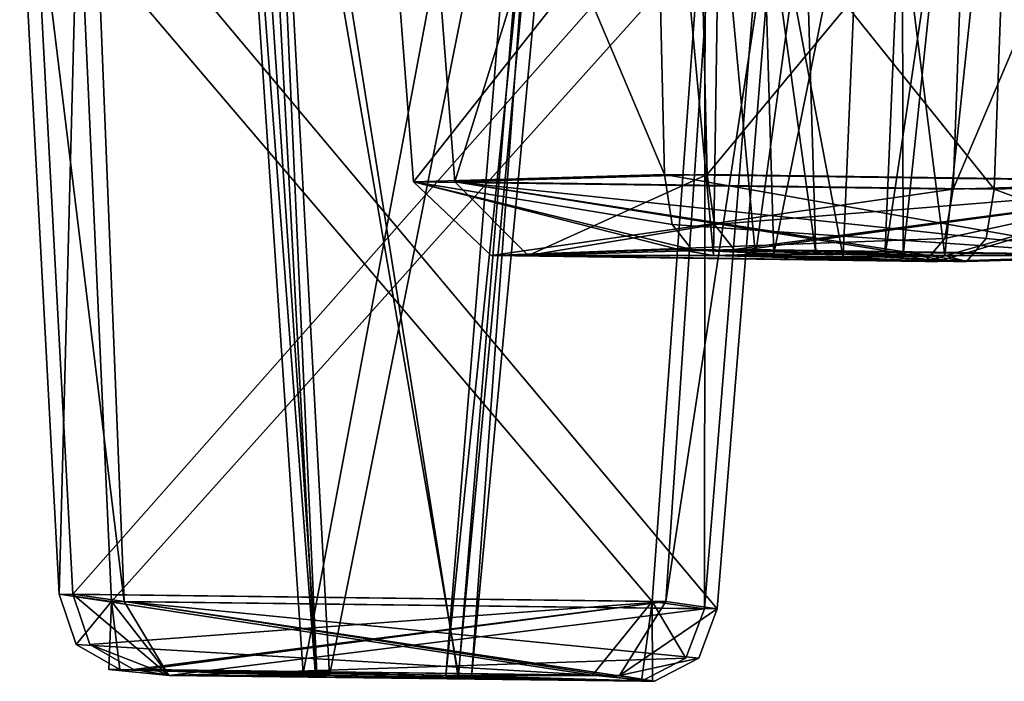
# Model space of a CAD drawing. Header units: inches. Extents: x 0.45 to 9.5, y -0.08 to 2.37.
# Tile 235 of 256: x 3.913 to 4.0089, y -0.0748 to -0.0104. Entities that reach past the tile are written whole.
import ezdxf

# ---------------------------------------------------------------- set-up
doc = ezdxf.new("R2010")
doc.units = ezdxf.units.IN
doc.header["$LTSCALE"] = 86.857513
doc.header["$MEASUREMENT"] = 0
for name, color, linetype in [('1666', 7, 'CONTINUOUS'), ('1667', 7, 'CONTINUOUS'), ('1668', 7, 'CONTINUOUS'), ('1669', 7, 'CONTINUOUS'), ('1670', 7, 'CONTINUOUS'), ('1671', 7, 'CONTINUOUS'), ('1672', 7, 'CONTINUOUS'), ('1735', 7, 'CONTINUOUS'), ('1736', 7, 'CONTINUOUS'), ('1737', 7, 'CONTINUOUS'), ('1738', 7, 'CONTINUOUS'), ('1739', 7, 'CONTINUOUS'), ('1740', 7, 'CONTINUOUS'), ('1741', 7, 'CONTINUOUS'), ('238', 7, 'CONTINUOUS'), ('239', 7, 'CONTINUOUS'), ('240', 7, 'CONTINUOUS'), ('241', 7, 'CONTINUOUS'), ('242', 7, 'CONTINUOUS'), ('243', 7, 'CONTINUOUS'), ('244', 7, 'CONTINUOUS'), ('348', 7, 'CONTINUOUS'), ('349', 7, 'CONTINUOUS'), ('350', 7, 'CONTINUOUS'), ('351', 7, 'CONTINUOUS'), ('352', 7, 'CONTINUOUS'), ('353', 7, 'CONTINUOUS'), ('354', 7, 'CONTINUOUS')]:
    doc.layers.add(name, color=color, linetype=linetype)

msp = doc.modelspace()

# ---------------------------------------------------------------- linework, layer by layer
at = {"layer": '1666', "linetype": 'CONTINUOUS'}
for points in [[(4.016871, 0.097844, -7.136136), (3.986588, 0.097638, -7.15029), (4.003069, -0.03335, -7.133673), (4.016871, 0.097844, -7.136136)], [(4.002726, 0.098048, -7.105847), (4.016871, 0.097844, -7.136136), (3.997212, -0.033523, -7.121032), (4.002726, 0.098048, -7.105847)], [(3.997212, -0.033523, -7.121032), (4.016871, 0.097844, -7.136136), (4.003069, -0.03335, -7.133673), (3.997212, -0.033523, -7.121032)], [(4.003069, -0.03335, -7.133673), (3.986588, 0.097638, -7.15029), (3.990494, -0.033179, -7.139532), (4.003069, -0.03335, -7.133673)]]:
    msp.add_3dface(points, dxfattribs=at)
at = {"layer": '1667', "linetype": 'CONTINUOUS'}
for points in [[(3.972442, 0.097844, -7.120003), (4.002726, 0.098048, -7.105847), (3.984637, -0.033352, -7.126892), (3.972442, 0.097844, -7.120003)], [(3.986588, 0.097638, -7.15029), (3.972442, 0.097844, -7.120003), (3.990494, -0.033179, -7.139532), (3.986588, 0.097638, -7.15029)], [(3.990494, -0.033179, -7.139532), (3.972442, 0.097844, -7.120003), (3.984637, -0.033352, -7.126892), (3.990494, -0.033179, -7.139532)], [(4.002726, 0.098048, -7.105847), (3.997212, -0.033523, -7.121032), (3.984637, -0.033352, -7.126892), (4.002726, 0.098048, -7.105847)]]:
    msp.add_3dface(points, dxfattribs=at)
at = {"layer": '1668', "linetype": 'CONTINUOUS'}
for points in [[(3.982544, -0.032773, -7.161427), (3.984637, -0.033352, -7.126892), (3.962502, -0.033339, -7.119618), (3.982544, -0.032773, -7.161427)], [(3.962502, -0.033339, -7.119618), (3.984637, -0.033352, -7.126892), (4.00388, -0.033929, -7.098701), (3.962502, -0.033339, -7.119618)], [(3.990494, -0.033179, -7.139532), (3.984637, -0.033352, -7.126892), (3.982544, -0.032773, -7.161427), (3.990494, -0.033179, -7.139532)], [(3.983826, -0.032773, -7.161864), (3.990494, -0.033179, -7.139532), (3.982544, -0.032773, -7.161427), (3.983826, -0.032773, -7.161864)], [(4.003069, -0.03335, -7.133673), (3.990494, -0.033179, -7.139532), (3.983826, -0.032773, -7.161864), (4.003069, -0.03335, -7.133673)], [(4.025204, -0.033363, -7.140946), (4.003069, -0.03335, -7.133673), (3.983826, -0.032773, -7.161864), (4.025204, -0.033363, -7.140946)], [(3.984637, -0.033352, -7.126892), (3.997212, -0.033523, -7.121032), (4.00388, -0.033929, -7.098701), (3.984637, -0.033352, -7.126892)], [(3.997212, -0.033523, -7.121032), (4.003069, -0.03335, -7.133673), (4.005162, -0.03393, -7.099137), (3.997212, -0.033523, -7.121032)], [(4.00388, -0.033929, -7.098701), (3.997212, -0.033523, -7.121032), (4.005162, -0.03393, -7.099137), (4.00388, -0.033929, -7.098701)], [(4.005162, -0.03393, -7.099137), (4.003069, -0.03335, -7.133673), (4.025204, -0.033363, -7.140946), (4.005162, -0.03393, -7.099137)]]:
    msp.add_3dface(points, dxfattribs=at)
at = {"layer": '1669', "linetype": 'CONTINUOUS'}
for points in [[(3.979909, -0.025449, -7.168681), (4.032419, -0.026164, -7.144153), (3.980647, -0.030339, -7.16665), (3.979909, -0.025449, -7.168681)], [(4.032419, -0.026164, -7.144153), (3.982544, -0.032773, -7.161427), (3.980647, -0.030339, -7.16665), (4.032419, -0.026164, -7.144153)], [(3.983826, -0.032773, -7.161864), (3.982544, -0.032773, -7.161427), (4.032419, -0.026164, -7.144153), (3.983826, -0.032773, -7.161864)], [(4.025204, -0.033363, -7.140946), (3.983826, -0.032773, -7.161864), (4.032419, -0.026164, -7.144153), (4.025204, -0.033363, -7.140946)], [(4.007882, -0.02688, -7.091647), (4.025204, -0.033363, -7.140946), (4.032419, -0.026164, -7.144153), (4.007882, -0.02688, -7.091647)], [(4.025204, -0.033363, -7.140946), (4.007882, -0.02688, -7.091647), (4.007087, -0.031691, -7.093838), (4.025204, -0.033363, -7.140946)], [(4.005162, -0.03393, -7.099137), (4.025204, -0.033363, -7.140946), (4.007087, -0.031691, -7.093838), (4.005162, -0.03393, -7.099137)]]:
    msp.add_3dface(points, dxfattribs=at)
at = {"layer": '1670', "linetype": 'CONTINUOUS'}
for points in [[(3.978175, 0.047225, -7.173458), (4.038703, 0.045399, -7.145194), (3.979909, -0.025449, -7.168681), (3.978175, 0.047225, -7.173458)], [(4.038703, 0.045399, -7.145194), (4.032419, -0.026164, -7.144153), (3.979909, -0.025449, -7.168681), (4.038703, 0.045399, -7.145194)], [(4.01041, 0.043582, -7.084686), (4.007882, -0.02688, -7.091647), (4.032419, -0.026164, -7.144153), (4.01041, 0.043582, -7.084686)]]:
    msp.add_3dface(points, dxfattribs=at)
at = {"layer": '1671', "linetype": 'CONTINUOUS'}
for points in [[(3.949885, 0.045399, -7.112942), (3.978175, 0.047225, -7.173458), (3.955373, -0.026164, -7.116176), (3.949885, 0.045399, -7.112942)], [(3.978175, 0.047225, -7.173458), (3.979909, -0.025449, -7.168681), (3.955373, -0.026164, -7.116176), (3.978175, 0.047225, -7.173458)], [(4.01041, 0.043582, -7.084686), (3.949885, 0.045399, -7.112942), (4.007882, -0.02688, -7.091647), (4.01041, 0.043582, -7.084686)], [(4.007882, -0.02688, -7.091647), (3.949885, 0.045399, -7.112942), (3.955373, -0.026164, -7.116176), (4.007882, -0.02688, -7.091647)]]:
    msp.add_3dface(points, dxfattribs=at)
at = {"layer": '1672', "linetype": 'CONTINUOUS'}
for points in [[(3.979909, -0.025449, -7.168681), (3.962502, -0.033339, -7.119618), (3.955373, -0.026164, -7.116176), (3.979909, -0.025449, -7.168681)], [(3.962502, -0.033339, -7.119618), (3.979909, -0.025449, -7.168681), (3.980647, -0.030339, -7.16665), (3.962502, -0.033339, -7.119618)], [(4.005162, -0.03393, -7.099137), (4.007087, -0.031691, -7.093838), (3.955373, -0.026164, -7.116176), (4.005162, -0.03393, -7.099137)], [(3.962502, -0.033339, -7.119618), (4.00388, -0.033929, -7.098701), (3.955373, -0.026164, -7.116176), (3.962502, -0.033339, -7.119618)], [(4.00388, -0.033929, -7.098701), (4.005162, -0.03393, -7.099137), (3.955373, -0.026164, -7.116176), (4.00388, -0.033929, -7.098701)], [(4.007087, -0.031691, -7.093838), (4.007882, -0.02688, -7.091647), (3.955373, -0.026164, -7.116176), (4.007087, -0.031691, -7.093838)], [(3.982544, -0.032773, -7.161427), (3.962502, -0.033339, -7.119618), (3.980647, -0.030339, -7.16665), (3.982544, -0.032773, -7.161427)]]:
    msp.add_3dface(points, dxfattribs=at)
at = {"layer": '1735', "linetype": 'CONTINUOUS'}
for points in [[(3.99869, 0.098048, -1.75074), (3.968385, 0.097844, -1.73663), (3.993153, -0.033523, -1.735563), (3.99869, 0.098048, -1.75074)], [(3.968385, 0.097844, -1.73663), (3.982485, 0.097638, -1.706321), (3.980541, -0.03335, -1.729645), (3.968385, 0.097844, -1.73663)], [(3.993153, -0.033523, -1.735563), (3.968385, 0.097844, -1.73663), (3.980541, -0.03335, -1.729645), (3.993153, -0.033523, -1.735563)], [(3.980541, -0.03335, -1.729645), (3.982485, 0.097638, -1.706321), (3.986407, -0.033179, -1.717073), (3.980541, -0.03335, -1.729645)]]:
    msp.add_3dface(points, dxfattribs=at)
at = {"layer": '1736', "linetype": 'CONTINUOUS'}
for points in [[(3.982485, 0.097638, -1.706321), (4.01279, 0.097844, -1.72043), (3.986407, -0.033179, -1.717073), (3.982485, 0.097638, -1.706321)], [(3.986407, -0.033179, -1.717073), (4.01279, 0.097844, -1.72043), (3.99902, -0.033352, -1.722992), (3.986407, -0.033179, -1.717073)], [(3.99869, 0.098048, -1.75074), (3.993153, -0.033523, -1.735563), (3.99902, -0.033352, -1.722992), (3.99869, 0.098048, -1.75074)], [(4.01279, 0.097844, -1.72043), (3.99869, 0.098048, -1.75074), (3.99902, -0.033352, -1.722992), (4.01279, 0.097844, -1.72043)]]:
    msp.add_3dface(points, dxfattribs=at)
at = {"layer": '1737', "linetype": 'CONTINUOUS'}
for points in [[(3.958909, -0.033363, -1.738301), (3.980541, -0.03335, -1.729645), (3.977161, -0.032773, -1.69568), (3.958909, -0.033363, -1.738301)], [(4.001137, -0.03393, -1.757446), (3.980541, -0.03335, -1.729645), (3.958909, -0.033363, -1.738301), (4.001137, -0.03393, -1.757446)], [(3.980541, -0.03335, -1.729645), (3.986407, -0.033179, -1.717073), (3.977161, -0.032773, -1.69568), (3.980541, -0.03335, -1.729645)], [(3.977161, -0.032773, -1.69568), (3.986407, -0.033179, -1.717073), (3.978424, -0.032773, -1.69519), (3.977161, -0.032773, -1.69568)], [(3.986407, -0.033179, -1.717073), (3.99902, -0.033352, -1.722992), (3.978424, -0.032773, -1.69519), (3.986407, -0.033179, -1.717073)], [(3.978424, -0.032773, -1.69519), (3.99902, -0.033352, -1.722992), (4.020651, -0.033339, -1.714336), (3.978424, -0.032773, -1.69519)], [(3.993153, -0.033523, -1.735563), (3.980541, -0.03335, -1.729645), (4.001137, -0.03393, -1.757446), (3.993153, -0.033523, -1.735563)], [(3.99902, -0.033352, -1.722992), (3.993153, -0.033523, -1.735563), (4.002399, -0.033929, -1.756956), (3.99902, -0.033352, -1.722992)], [(4.002399, -0.033929, -1.756956), (3.993153, -0.033523, -1.735563), (4.001137, -0.03393, -1.757446), (4.002399, -0.033929, -1.756956)], [(4.020651, -0.033339, -1.714336), (3.99902, -0.033352, -1.722992), (4.002399, -0.033929, -1.756956), (4.020651, -0.033339, -1.714336)]]:
    msp.add_3dface(points, dxfattribs=at)
at = {"layer": '1738', "linetype": 'CONTINUOUS'}
for points in [[(3.975779, -0.025449, -1.68794), (3.951321, -0.026164, -1.740483), (3.97652, -0.030339, -1.68997), (3.975779, -0.025449, -1.68794)], [(3.958909, -0.033363, -1.738301), (3.977161, -0.032773, -1.69568), (3.951321, -0.026164, -1.740483), (3.958909, -0.033363, -1.738301)], [(4.003868, -0.02688, -1.764932), (3.958909, -0.033363, -1.738301), (3.951321, -0.026164, -1.740483), (4.003868, -0.02688, -1.764932)], [(3.977161, -0.032773, -1.69568), (3.978424, -0.032773, -1.69519), (3.951321, -0.026164, -1.740483), (3.977161, -0.032773, -1.69568)], [(3.951321, -0.026164, -1.740483), (3.978424, -0.032773, -1.69519), (3.97652, -0.030339, -1.68997), (3.951321, -0.026164, -1.740483)], [(3.958909, -0.033363, -1.738301), (4.003868, -0.02688, -1.764932), (4.003069, -0.031691, -1.762743), (3.958909, -0.033363, -1.738301)], [(4.001137, -0.03393, -1.757446), (3.958909, -0.033363, -1.738301), (4.003069, -0.031691, -1.762743), (4.001137, -0.03393, -1.757446)]]:
    msp.add_3dface(points, dxfattribs=at)
at = {"layer": '1739', "linetype": 'CONTINUOUS'}
for points in [[(3.974037, 0.047225, -1.683166), (3.945839, 0.045399, -1.743724), (3.975779, -0.025449, -1.68794), (3.974037, 0.047225, -1.683166)], [(3.945839, 0.045399, -1.743724), (4.006406, 0.043582, -1.771889), (3.951321, -0.026164, -1.740483), (3.945839, 0.045399, -1.743724)], [(3.945839, 0.045399, -1.743724), (3.951321, -0.026164, -1.740483), (3.975779, -0.025449, -1.68794), (3.945839, 0.045399, -1.743724)], [(4.006406, 0.043582, -1.771889), (4.003868, -0.02688, -1.764932), (3.951321, -0.026164, -1.740483), (4.006406, 0.043582, -1.771889)]]:
    msp.add_3dface(points, dxfattribs=at)
at = {"layer": '1740', "linetype": 'CONTINUOUS'}
for points in [[(4.034607, 0.045399, -1.71134), (3.974037, 0.047225, -1.683166), (4.028325, -0.026164, -1.71239), (4.034607, 0.045399, -1.71134)], [(3.974037, 0.047225, -1.683166), (3.975779, -0.025449, -1.68794), (4.028325, -0.026164, -1.71239), (3.974037, 0.047225, -1.683166)], [(4.006406, 0.043582, -1.771889), (4.034607, 0.045399, -1.71134), (4.003868, -0.02688, -1.764932), (4.006406, 0.043582, -1.771889)], [(4.003868, -0.02688, -1.764932), (4.034607, 0.045399, -1.71134), (4.028325, -0.026164, -1.71239), (4.003868, -0.02688, -1.764932)]]:
    msp.add_3dface(points, dxfattribs=at)
at = {"layer": '1741', "linetype": 'CONTINUOUS'}
for points in [[(4.020651, -0.033339, -1.714336), (3.975779, -0.025449, -1.68794), (3.97652, -0.030339, -1.68997), (4.020651, -0.033339, -1.714336)], [(3.975779, -0.025449, -1.68794), (4.020651, -0.033339, -1.714336), (4.028325, -0.026164, -1.71239), (3.975779, -0.025449, -1.68794)], [(4.001137, -0.03393, -1.757446), (4.003069, -0.031691, -1.762743), (4.028325, -0.026164, -1.71239), (4.001137, -0.03393, -1.757446)], [(4.002399, -0.033929, -1.756956), (4.001137, -0.03393, -1.757446), (4.028325, -0.026164, -1.71239), (4.002399, -0.033929, -1.756956)], [(4.020651, -0.033339, -1.714336), (4.002399, -0.033929, -1.756956), (4.028325, -0.026164, -1.71239), (4.020651, -0.033339, -1.714336)], [(4.003069, -0.031691, -1.762743), (4.003868, -0.02688, -1.764932), (4.028325, -0.026164, -1.71239), (4.003069, -0.031691, -1.762743)], [(3.978424, -0.032773, -1.69519), (4.020651, -0.033339, -1.714336), (3.97652, -0.030339, -1.68997), (3.978424, -0.032773, -1.69519)]]:
    msp.add_3dface(points, dxfattribs=at)
at = {"layer": '238', "linetype": 'CONTINUOUS'}
for points in [[(3.966444, 0.056907, -5.306216), (3.933147, 0.056702, -5.303333), (3.955727, -0.074245, -5.297185), (3.966444, 0.056907, -5.306216)], [(3.955727, -0.074245, -5.297185), (3.933147, 0.056702, -5.303333), (3.941907, -0.074074, -5.295972), (3.955727, -0.074245, -5.297185)], [(3.956974, -0.074417, -5.283309), (3.966444, 0.056907, -5.306216), (3.955727, -0.074245, -5.297185), (3.956974, -0.074417, -5.283309)], [(3.969338, 0.057112, -5.272919), (3.966444, 0.056907, -5.306216), (3.956974, -0.074417, -5.283309), (3.969338, 0.057112, -5.272919)]]:
    msp.add_3dface(points, dxfattribs=at)
at = {"layer": '239', "linetype": 'CONTINUOUS'}
for points in [[(3.933147, 0.056702, -5.303333), (3.93604, 0.056907, -5.270036), (3.941907, -0.074074, -5.295972), (3.933147, 0.056702, -5.303333)], [(3.93604, 0.056907, -5.270036), (3.969338, 0.057112, -5.272919), (3.943154, -0.074246, -5.282096), (3.93604, 0.056907, -5.270036)], [(3.941907, -0.074074, -5.295972), (3.93604, 0.056907, -5.270036), (3.943154, -0.074246, -5.282096), (3.941907, -0.074074, -5.295972)], [(3.969338, 0.057112, -5.272919), (3.956974, -0.074417, -5.283309), (3.943154, -0.074246, -5.282096), (3.969338, 0.057112, -5.272919)]]:
    msp.add_3dface(points, dxfattribs=at)
at = {"layer": '240', "linetype": 'CONTINUOUS'}
for points in [[(3.941907, -0.074074, -5.295972), (3.943154, -0.074246, -5.282096), (3.924074, -0.073667, -5.310958), (3.941907, -0.074074, -5.295972)], [(3.925204, -0.073668, -5.312234), (3.941907, -0.074074, -5.295972), (3.924074, -0.073667, -5.310958), (3.925204, -0.073668, -5.312234)], [(3.924074, -0.073667, -5.310958), (3.943154, -0.074246, -5.282096), (3.92749, -0.074231, -5.264845), (3.924074, -0.073667, -5.310958)], [(3.955727, -0.074245, -5.297185), (3.941907, -0.074074, -5.295972), (3.925204, -0.073668, -5.312234), (3.955727, -0.074245, -5.297185)], [(3.971391, -0.074261, -5.314436), (3.955727, -0.074245, -5.297185), (3.925204, -0.073668, -5.312234), (3.971391, -0.074261, -5.314436)], [(3.92749, -0.074231, -5.264845), (3.943154, -0.074246, -5.282096), (3.973677, -0.074823, -5.267046), (3.92749, -0.074231, -5.264845)], [(3.943154, -0.074246, -5.282096), (3.956974, -0.074417, -5.283309), (3.973677, -0.074823, -5.267046), (3.943154, -0.074246, -5.282096)], [(3.956974, -0.074417, -5.283309), (3.955727, -0.074245, -5.297185), (3.974807, -0.074824, -5.268322), (3.956974, -0.074417, -5.283309)], [(3.974807, -0.074824, -5.268322), (3.955727, -0.074245, -5.297185), (3.971391, -0.074261, -5.314436), (3.974807, -0.074824, -5.268322)], [(3.973677, -0.074823, -5.267046), (3.956974, -0.074417, -5.283309), (3.974807, -0.074824, -5.268322), (3.973677, -0.074823, -5.267046)]]:
    msp.add_3dface(points, dxfattribs=at)
at = {"layer": '241', "linetype": 'CONTINUOUS'}
for points in [[(3.918166, -0.066344, -5.315923), (3.92749, -0.074231, -5.264845), (3.923169, -0.067059, -5.258184), (3.918166, -0.066344, -5.315923)], [(3.92749, -0.074231, -5.264845), (3.918166, -0.066344, -5.315923), (3.91982, -0.071233, -5.314533), (3.92749, -0.074231, -5.264845)], [(3.92749, -0.074231, -5.264845), (3.973677, -0.074823, -5.267046), (3.923169, -0.067059, -5.258184), (3.92749, -0.074231, -5.264845)], [(3.973677, -0.074823, -5.267046), (3.974807, -0.074824, -5.268322), (3.923169, -0.067059, -5.258184), (3.973677, -0.074823, -5.267046)], [(3.923169, -0.067059, -5.258184), (3.974807, -0.074824, -5.268322), (3.979123, -0.072585, -5.264695), (3.923169, -0.067059, -5.258184)], [(3.980907, -0.067774, -5.263196), (3.923169, -0.067059, -5.258184), (3.979123, -0.072585, -5.264695), (3.980907, -0.067774, -5.263196)], [(3.924074, -0.073667, -5.310958), (3.92749, -0.074231, -5.264845), (3.91982, -0.071233, -5.314533), (3.924074, -0.073667, -5.310958)]]:
    msp.add_3dface(points, dxfattribs=at)
at = {"layer": '242', "linetype": 'CONTINUOUS'}
for points in [[(3.920303, 0.004493, -5.252414), (3.914333, 0.005241, -5.319144), (3.923169, -0.067059, -5.258184), (3.920303, 0.004493, -5.252414)], [(3.914333, 0.005241, -5.319144), (3.918166, -0.066344, -5.315923), (3.923169, -0.067059, -5.258184), (3.914333, 0.005241, -5.319144)], [(3.986663, 0.003755, -5.258359), (3.920303, 0.004493, -5.252414), (3.980907, -0.067774, -5.263196), (3.986663, 0.003755, -5.258359)], [(3.920303, 0.004493, -5.252414), (3.923169, -0.067059, -5.258184), (3.980907, -0.067774, -5.263196), (3.920303, 0.004493, -5.252414)]]:
    msp.add_3dface(points, dxfattribs=at)
at = {"layer": '243', "linetype": 'CONTINUOUS'}
for points in [[(3.914333, 0.005241, -5.319144), (3.980712, 0.0045, -5.325072), (3.918166, -0.066344, -5.315923), (3.914333, 0.005241, -5.319144)], [(3.918166, -0.066344, -5.315923), (3.980712, 0.0045, -5.325072), (3.975904, -0.067059, -5.320935), (3.918166, -0.066344, -5.315923)], [(3.980712, 0.0045, -5.325072), (3.986663, 0.003755, -5.258359), (3.975904, -0.067059, -5.320935), (3.980712, 0.0045, -5.325072)], [(3.986663, 0.003755, -5.258359), (3.980907, -0.067774, -5.263196), (3.975904, -0.067059, -5.320935), (3.986663, 0.003755, -5.258359)]]:
    msp.add_3dface(points, dxfattribs=at)
at = {"layer": '244', "linetype": 'CONTINUOUS'}
for points in [[(3.91982, -0.071233, -5.314533), (3.918166, -0.066344, -5.315923), (3.975904, -0.067059, -5.320935), (3.91982, -0.071233, -5.314533)], [(3.924074, -0.073667, -5.310958), (3.91982, -0.071233, -5.314533), (3.975904, -0.067059, -5.320935), (3.924074, -0.073667, -5.310958)], [(3.925204, -0.073668, -5.312234), (3.924074, -0.073667, -5.310958), (3.975904, -0.067059, -5.320935), (3.925204, -0.073668, -5.312234)], [(3.971391, -0.074261, -5.314436), (3.925204, -0.073668, -5.312234), (3.975904, -0.067059, -5.320935), (3.971391, -0.074261, -5.314436)], [(3.980907, -0.067774, -5.263196), (3.971391, -0.074261, -5.314436), (3.975904, -0.067059, -5.320935), (3.980907, -0.067774, -5.263196)], [(3.971391, -0.074261, -5.314436), (3.980907, -0.067774, -5.263196), (3.979123, -0.072585, -5.264695), (3.971391, -0.074261, -5.314436)], [(3.974807, -0.074824, -5.268322), (3.971391, -0.074261, -5.314436), (3.979123, -0.072585, -5.264695), (3.974807, -0.074824, -5.268322)]]:
    msp.add_3dface(points, dxfattribs=at)
at = {"layer": '348', "linetype": 'CONTINUOUS'}
for points in [[(3.934771, 0.056907, -3.586649), (3.931829, 0.056702, -3.553358), (3.941804, -0.074245, -3.574526), (3.934771, 0.056907, -3.586649)], [(3.941804, -0.074245, -3.574526), (3.931829, 0.056702, -3.553358), (3.940599, -0.074074, -3.560705), (3.941804, -0.074245, -3.574526)], [(3.968065, 0.057112, -3.583717), (3.934771, 0.056907, -3.586649), (3.955686, -0.074417, -3.573345), (3.968065, 0.057112, -3.583717)], [(3.955686, -0.074417, -3.573345), (3.934771, 0.056907, -3.586649), (3.941804, -0.074245, -3.574526), (3.955686, -0.074417, -3.573345)]]:
    msp.add_3dface(points, dxfattribs=at)
at = {"layer": '349', "linetype": 'CONTINUOUS'}
for points in [[(3.931829, 0.056702, -3.553358), (3.965122, 0.056907, -3.550424), (3.940599, -0.074074, -3.560705), (3.931829, 0.056702, -3.553358)], [(3.940599, -0.074074, -3.560705), (3.965122, 0.056907, -3.550424), (3.954481, -0.074246, -3.559525), (3.940599, -0.074074, -3.560705)], [(3.965122, 0.056907, -3.550424), (3.968065, 0.057112, -3.583717), (3.954481, -0.074246, -3.559525), (3.965122, 0.056907, -3.550424)], [(3.968065, 0.057112, -3.583717), (3.955686, -0.074417, -3.573345), (3.954481, -0.074246, -3.559525), (3.968065, 0.057112, -3.583717)]]:
    msp.add_3dface(points, dxfattribs=at)
at = {"layer": '350', "linetype": 'CONTINUOUS'}
for points in [[(3.921683, -0.073668, -3.54708), (3.940599, -0.074074, -3.560705), (3.922743, -0.073667, -3.545746), (3.921683, -0.073668, -3.54708)], [(3.941804, -0.074245, -3.574526), (3.940599, -0.074074, -3.560705), (3.921683, -0.073668, -3.54708), (3.941804, -0.074245, -3.574526)], [(3.927535, -0.074261, -3.592948), (3.941804, -0.074245, -3.574526), (3.921683, -0.073668, -3.54708), (3.927535, -0.074261, -3.592948)], [(3.940599, -0.074074, -3.560705), (3.954481, -0.074246, -3.559525), (3.922743, -0.073667, -3.545746), (3.940599, -0.074074, -3.560705)], [(3.922743, -0.073667, -3.545746), (3.954481, -0.074246, -3.559525), (3.96875, -0.074231, -3.541103), (3.922743, -0.073667, -3.545746)], [(3.973541, -0.074824, -3.588305), (3.941804, -0.074245, -3.574526), (3.927535, -0.074261, -3.592948), (3.973541, -0.074824, -3.588305)], [(3.955686, -0.074417, -3.573345), (3.941804, -0.074245, -3.574526), (3.973541, -0.074824, -3.588305), (3.955686, -0.074417, -3.573345)], [(3.96875, -0.074231, -3.541103), (3.954481, -0.074246, -3.559525), (3.974602, -0.074823, -3.586971), (3.96875, -0.074231, -3.541103)], [(3.954481, -0.074246, -3.559525), (3.955686, -0.074417, -3.573345), (3.974602, -0.074823, -3.586971), (3.954481, -0.074246, -3.559525)], [(3.974602, -0.074823, -3.586971), (3.955686, -0.074417, -3.573345), (3.973541, -0.074824, -3.588305), (3.974602, -0.074823, -3.586971)]]:
    msp.add_3dface(points, dxfattribs=at)
at = {"layer": '351', "linetype": 'CONTINUOUS'}
for points in [[(3.916828, -0.066344, -3.540789), (3.96875, -0.074231, -3.541103), (3.974559, -0.067059, -3.53569), (3.916828, -0.066344, -3.540789)], [(3.96875, -0.074231, -3.541103), (3.916828, -0.066344, -3.540789), (3.918484, -0.071233, -3.542177), (3.96875, -0.074231, -3.541103)], [(3.96875, -0.074231, -3.541103), (3.974602, -0.074823, -3.586971), (3.974559, -0.067059, -3.53569), (3.96875, -0.074231, -3.541103)], [(3.974602, -0.074823, -3.586971), (3.973541, -0.074824, -3.588305), (3.974559, -0.067059, -3.53569), (3.974602, -0.074823, -3.586971)], [(3.974559, -0.067059, -3.53569), (3.973541, -0.074824, -3.588305), (3.977863, -0.072585, -3.591926), (3.974559, -0.067059, -3.53569)], [(3.979649, -0.067774, -3.593422), (3.974559, -0.067059, -3.53569), (3.977863, -0.072585, -3.591926), (3.979649, -0.067774, -3.593422)], [(3.922743, -0.073667, -3.545746), (3.96875, -0.074231, -3.541103), (3.918484, -0.071233, -3.542177), (3.922743, -0.073667, -3.545746)]]:
    msp.add_3dface(points, dxfattribs=at)
at = {"layer": '352', "linetype": 'CONTINUOUS'}
for points in [[(3.979743, 0.004493, -3.531866), (3.912991, 0.005241, -3.537575), (3.974559, -0.067059, -3.53569), (3.979743, 0.004493, -3.531866)], [(3.912991, 0.005241, -3.537575), (3.916828, -0.066344, -3.540789), (3.974559, -0.067059, -3.53569), (3.912991, 0.005241, -3.537575)], [(3.979743, 0.004493, -3.531866), (3.974559, -0.067059, -3.53569), (3.979649, -0.067774, -3.593422), (3.979743, 0.004493, -3.531866)], [(3.985412, 0.003755, -3.59825), (3.979743, 0.004493, -3.531866), (3.979649, -0.067774, -3.593422), (3.985412, 0.003755, -3.59825)]]:
    msp.add_3dface(points, dxfattribs=at)
at = {"layer": '353', "linetype": 'CONTINUOUS'}
for points in [[(3.912991, 0.005241, -3.537575), (3.918679, 0.0045, -3.603975), (3.916828, -0.066344, -3.540789), (3.912991, 0.005241, -3.537575)], [(3.916828, -0.066344, -3.540789), (3.918679, 0.0045, -3.603975), (3.921918, -0.067059, -3.598521), (3.916828, -0.066344, -3.540789)], [(3.918679, 0.0045, -3.603975), (3.985412, 0.003755, -3.59825), (3.921918, -0.067059, -3.598521), (3.918679, 0.0045, -3.603975)], [(3.985412, 0.003755, -3.59825), (3.979649, -0.067774, -3.593422), (3.921918, -0.067059, -3.598521), (3.985412, 0.003755, -3.59825)]]:
    msp.add_3dface(points, dxfattribs=at)
at = {"layer": '354', "linetype": 'CONTINUOUS'}
for points in [[(3.918484, -0.071233, -3.542177), (3.916828, -0.066344, -3.540789), (3.921918, -0.067059, -3.598521), (3.918484, -0.071233, -3.542177)], [(3.922743, -0.073667, -3.545746), (3.918484, -0.071233, -3.542177), (3.921918, -0.067059, -3.598521), (3.922743, -0.073667, -3.545746)], [(3.927535, -0.074261, -3.592948), (3.921683, -0.073668, -3.54708), (3.921918, -0.067059, -3.598521), (3.927535, -0.074261, -3.592948)], [(3.921683, -0.073668, -3.54708), (3.922743, -0.073667, -3.545746), (3.921918, -0.067059, -3.598521), (3.921683, -0.073668, -3.54708)], [(3.979649, -0.067774, -3.593422), (3.927535, -0.074261, -3.592948), (3.921918, -0.067059, -3.598521), (3.979649, -0.067774, -3.593422)], [(3.927535, -0.074261, -3.592948), (3.979649, -0.067774, -3.593422), (3.977863, -0.072585, -3.591926), (3.927535, -0.074261, -3.592948)], [(3.973541, -0.074824, -3.588305), (3.927535, -0.074261, -3.592948), (3.977863, -0.072585, -3.591926), (3.973541, -0.074824, -3.588305)]]:
    msp.add_3dface(points, dxfattribs=at)

doc.saveas('drawing.dxf')
